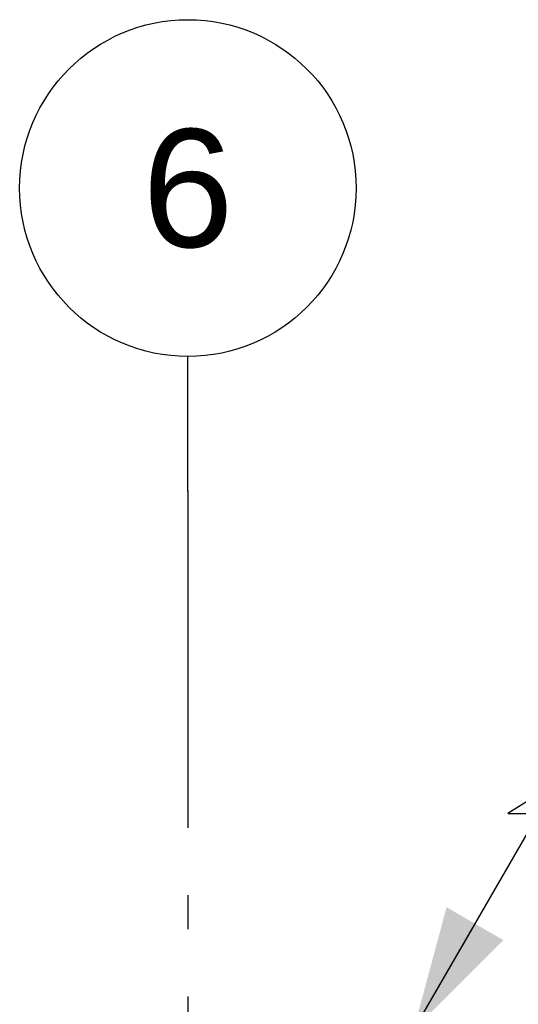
# Model space of a CAD drawing. Header units: millimetres. Extents: x -78869 to -55226, y -2070 to 13065.
# Tile 73 of 74: x -61728 to -60987, y 11603 to 13065. Entities that reach past the tile are written whole.
import ezdxf
from ezdxf.enums import TextEntityAlignment as Align

# ---------------------------------------------------------------- set-up
doc = ezdxf.new("R2010")
doc.units = ezdxf.units.MM
doc.header["$LTSCALE"] = 0.5
doc.header["$MEASUREMENT"] = 0
doc.linetypes.add('Akselinje', pattern=[1500, 1000, -200, 100, -200])
doc.linetypes.add('PLINE', pattern=[0])
doc.layers.add('82-- Modullinjer', color=7, linetype='Continuous')
doc.layers.add('832- Tekst bygning(Nye konstruksjoner)', color=7, linetype='Continuous')
doc.styles.add('GENERATED_STYLE_1', font='arial.ttf')
doc.dimstyles.new('GENERATED_STYLE__2', dxfattribs={"dimtxt": 0.18, "dimasz": 182.4, "dimexe": 0.18, "dimexo": 0.0625, "dimgap": 0, "dimtad": 0, "dimtih": 1, "dimtoh": 1, "dimdec": 4, "dimzin": 0, "dimdsep": 46, "dimcen": 0.09, "dimadec": 0, "dimazin": 0, "dimtfac": 1, "dimtdec": 4, "dimtmove": 0, "dimatfit": 3, "dimldrblk": 'ARROWHEAD_5', "dimfxl": 1, "dimtolj": 1, "dimtzin": 0, "dimarcsym": 0})

# ---------------------------------------------------------------- blocks, each defined once
blk = doc.blocks.new('Standard grid marker[2]', base_point=(-61478.2, 12564.6))
at = {"layer": '82-- Modullinjer', "linetype": 'Akselinje'}
for q in [(-61478.2, 12564.6), (-61478.2, 1550)]:
    blk.add_line((-61478.2, 12364.6), q, dxfattribs=at)
at = {"layer": '82-- Modullinjer', "linetype": 'PLINE'}
blk.add_circle((-61478.2, 12814.6), 250, dxfattribs=at)
at = {"layer": '82-- Modullinjer', "linetype": 'Akselinje'}
blk.add_point((-61478.2, 12364.6), dxfattribs=at)
blk.add_point((-61478.2, 12364.6), dxfattribs=at)
at = {"layer": '82-- Modullinjer', "style": 'GENERATED_STYLE_1'}
for tag, p in [('AC_MarkerText_1_0', (-61478.2, 12902.1)), ('AC_MarkerText_1_1', (-61478.2, 1187.5))]:
    blk.add_attdef(tag, text='', height=175, rotation=360, dxfattribs=at).set_placement(p, align=Align.TOP_CENTER)
blk = doc.blocks.new('ARROWHEAD_5')
at = {"linetype": 'Continuous'}
blk.add_hatch(color=256, dxfattribs=at).paths.add_polyline_path([(-1, 0.2679), (0, 0), (-1, -0.2679)])
blk.add_line((0, 0), (-1, 0), dxfattribs=at)

msp = doc.modelspace()

# ---------------------------------------------------------------- block references
at = {"layer": '82-- Modullinjer', "linetype": 'PLINE'}
ref = msp.add_blockref('Standard grid marker[2]', (-61478.2, 12564.6), dxfattribs=at)
ref.add_attrib('AC_MarkerText_1', '6', dxfattribs={"color": 7, "height": 175, "rotation": 360, "style": 'GENERATED_STYLE_1'}).set_placement((-61478.2, 12902.1), align=Align.TOP_CENTER)

# ---------------------------------------------------------------- leaders
at = {"layer": '832- Tekst bygning(Nye konstruksjoner)', "linetype": 'PLINE', "annotation_type": 0, "has_hookline": 1, "hookline_direction": 0, "text_width": 635.5}
msp.add_leader([(-61142.8, 11564.6), (-60930.6, 11931.5), (-61002.9, 11886.1), (-60820.5, 11886.1)], dimstyle='GENERATED_STYLE__2', dxfattribs=at)

doc.saveas('drawing.dxf')
